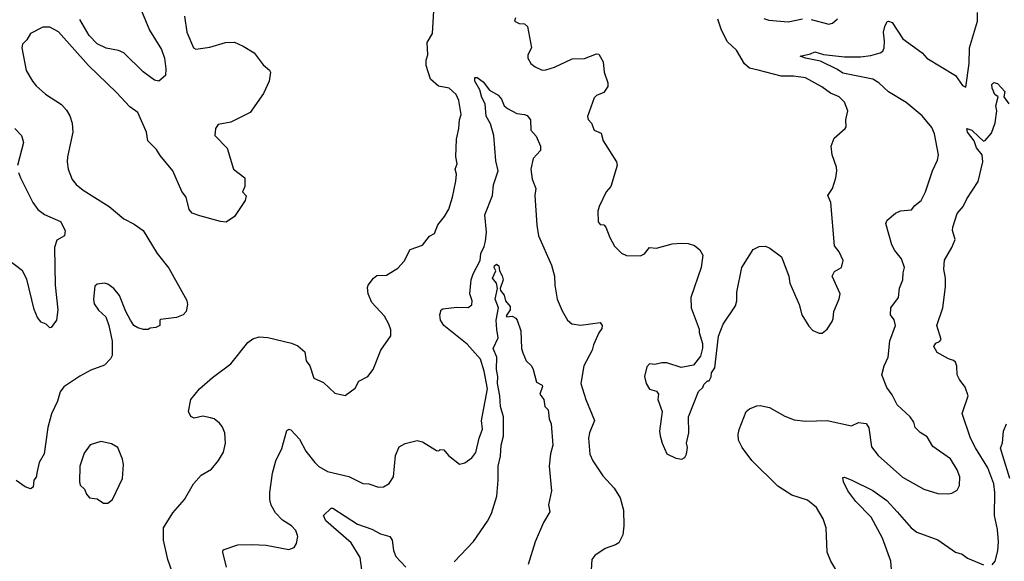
# Model space of a CAD drawing. Extents: x 1245432 to 1420865, y 606325 to 671314.
# Tile 26 of 256: x 1258914 to 1264513, y 650684 to 653764. Entities that reach past the tile are written whole.
import ezdxf

# ---------------------------------------------------------------- set-up
doc = ezdxf.new("R2010")
doc.units = 0

msp = doc.modelspace()

# ---------------------------------------------------------------- linework, layer by layer
at = {"layer": '0CON20XD'}
for points in [[(1259850.8, 653785), (1259865, 653692.5), (1259901.2, 653605), (1259915, 653596.2), (1259995, 653607.5), (1260085, 653634), (1260135, 653636), (1260184.2, 653614.2), (1260247.5, 653575), (1260298.3, 653508.3), (1260335, 653476.7), (1260340, 653465), (1260331.9, 653415), (1260300.8, 653345), (1260225, 653236.2), (1260115, 653182), (1260042.3, 653167.7), (1260026.7, 653145), (1260023.8, 653105), (1260094.2, 653034.2), (1260130, 652915), (1260193.3, 652865), (1260193.3, 652815), (1260180, 652785), (1260201.7, 652761.7), (1260196.7, 652735), (1260135.7, 652644.3), (1260087.3, 652612.7), (1260055, 652616), (1259938.3, 652648.3), (1259895, 652663.8), (1259876.7, 652685), (1259860, 652755), (1259836.6, 652786.6), (1259784, 652905), (1259711.7, 652991.7), (1259692.5, 653025), (1259642.5, 653075), (1259634.4, 653125), (1259585, 653235.8), (1259539.4, 653269.4), (1259465, 653350.6), (1259305, 653503.3), (1259135, 653695.7), (1259085, 653722.5), (1259045, 653720.8), (1258975, 653686.2), (1258955, 653650), (1258929.4, 653625), (1258926.4, 653605), (1258950.8, 653475), (1258986, 653415)], [(1259605.6, 653815), (1259652.1, 653705), (1259720.5, 653595), (1259736.8, 653545), (1259745.4, 653485), (1259742.5, 653447.5), (1259705, 653414.6), (1259680.3, 653420.3), (1259615, 653467.1), (1259506.1, 653576.1), (1259475, 653589.6), (1259405, 653601.4), (1259355, 653626.6), (1259309.6, 653675), (1259255, 653764.6)], [(1259780.6, 650625), (1259756, 650695), (1259730.8, 650805), (1259730.8, 650875), (1259785, 650958.8), (1259851.2, 651035), (1259901.2, 651125), (1259945, 651173.8), (1260005, 651208.8), (1260045, 651256.7), (1260072, 651305), (1260083.6, 651356.4), (1260080, 651415), (1260065, 651450), (1260049.3, 651469.3), (1260020, 651495), (1259999.3, 651499.3), (1259955, 651510), (1259905, 651497.5), (1259887, 651507), (1259873.8, 651535), (1259886.2, 651605), (1259936.7, 651665), (1260010.9, 651729.1), (1260115, 651806.2), (1260210.9, 651929.1), (1260240.3, 651949.7), (1260275, 651960), (1260325, 651956), (1260460, 651925), (1260495, 651908.8), (1260535.6, 651875.6), (1260543.3, 651825), (1260562.9, 651795), (1260585.8, 651725.8), (1260640.5, 651700.5), (1260705, 651640), (1260765, 651626.7), (1260821.7, 651668.3), (1260842.3, 651707.7), (1260893.3, 651735), (1260923.8, 651775), (1260966.7, 651885), (1261023.9, 651966.1), (1261025, 652000), (1261012.7, 652032.7), (1260987.9, 652077.9), (1260916.6, 652156.6), (1260896.2, 652205), (1260892, 652242), (1260896, 652255), (1260925, 652293.8), (1260945, 652310), (1260998.8, 652311.2), (1261065, 652351.2), (1261099.8, 652390.2), (1261135, 652457.5), (1261205, 652482.5), (1261245, 652532.5), (1261272.5, 652547.5), (1261291.7, 652598.3), (1261330, 652645), (1261355, 652687.5), (1261375.7, 652755), (1261393.3, 652845), (1261397.5, 652885), (1261390, 652915), (1261401.2, 652945), (1261394, 652985), (1261397.5, 653085), (1261411.9, 653145), (1261414.4, 653195), (1261424.2, 653225), (1261411.4, 653305), (1261395, 653338), (1261356.2, 653375), (1261295.7, 653385.7), (1261249.2, 653425), (1261224.4, 653504.4), (1261225.6, 653534.4), (1261235.5, 653565), (1261230.6, 653635), (1261260.5, 653685), (1261268.2, 653815)], [(1263555, 650636.7), (1263526.2, 650685), (1263505.8, 650735), (1263499.4, 650875), (1263483.1, 650925), (1263445, 650990.8), (1263395, 651031.9), (1263305, 651059.4), (1263225, 651112), (1263077.1, 651257.1), (1263022.1, 651332.1), (1263002.5, 651372.5), (1262999.6, 651405), (1263005, 651433.8), (1263045.8, 651535), (1263065, 651551.4), (1263105, 651568.6), (1263125, 651570), (1263178.6, 651558.6), (1263265, 651508.9), (1263318.7, 651488.7), (1263385, 651481.1), (1263505.6, 651485.6), (1263645, 651453.8), (1263685, 651473.3), (1263727, 651467), (1263743, 651443), (1263758.8, 651335), (1263796.2, 651285), (1263935, 651162.9), (1264055, 651094.2), (1264135, 651069.2), (1264195, 651067.5), (1264215, 651071.2), (1264245, 651088.8), (1264259.2, 651115), (1264260, 651165), (1264245, 651203.8), (1264206.5, 651266.5), (1264107.3, 651337.3), (1264075, 651391.2), (1264035, 651416.7), (1264006.7, 651445), (1263998.8, 651475), (1263978, 651505), (1263903.7, 651573.7), (1263875, 651631.2), (1263845, 651672.5), (1263816.7, 651745), (1263830, 651795), (1263853.8, 651845), (1263862.4, 651937.6), (1263894.4, 652025), (1263887.4, 652057.4), (1263866, 652085), (1263868.6, 652125), (1263911.2, 652185), (1263917, 652237), (1263936, 652285), (1263937.5, 652325), (1263945.7, 652355), (1263929.4, 652405), (1263891.1, 652451.1), (1263873.1, 652483.1), (1263839.4, 652605), (1263847.1, 652625), (1263895, 652664.4), (1263922.8, 652677.2), (1263985, 652682.7), (1264005, 652707.5), (1264041.4, 652735), (1264065.6, 652785), (1264104.6, 652905.4), (1264134.3, 652965), (1264140, 652995), (1264115.5, 653115), (1264100.5, 653150.5), (1264046.8, 653216.8), (1263955, 653292.7), (1263854.4, 653354.4), (1263800, 653405), (1263766, 653426), (1263595, 653460.4), (1263565, 653481.8), (1263467.9, 653527.9), (1263381.9, 653545), (1263352.5, 653557.5), (1263410.6, 653569.4), (1263435, 653581.6), (1263485, 653566.2), (1263605, 653552.5), (1263695, 653553.1), (1263755, 653560), (1263807.5, 653575), (1263822, 653585), (1263829.2, 653605), (1263832.3, 653642.3), (1263826.1, 653693.9), (1263834, 653726), (1263846.4, 653753.6), (1263855, 653756.2), (1263875, 653747.5), (1263935.5, 653655.5), (1264045.8, 653575), (1264072.5, 653545), (1264236.3, 653446.3), (1264275, 653390), (1264295, 653380), (1264313.5, 653515), (1264314.5, 653605), (1264361.8, 653755), (1264360.7, 653805)], [(1261733.3, 653775), (1261727.5, 653755), (1261755, 653741.9), (1261785, 653740.8), (1261800.8, 653725), (1261823.8, 653605), (1261803.3, 653565), (1261803.8, 653545), (1261821.2, 653515), (1261845, 653496.2), (1261885, 653477.5), (1261905, 653478.1), (1261955, 653494.5), (1262055, 653540.9), (1262125, 653543.1), (1262195, 653570.8), (1262207.8, 653567.8), (1262231.1, 653525), (1262237.4, 653465), (1262258.9, 653405), (1262259.1, 653385), (1262235, 653350.6), (1262195, 653333.1), (1262180.5, 653319.5), (1262142.9, 653212.9), (1262147.1, 653197.1), (1262165.4, 653175.4), (1262180, 653135), (1262219.7, 653119.7), (1262232.9, 653075), (1262308.1, 652955), (1262311.4, 652935), (1262276.2, 652815), (1262248.8, 652785), (1262208.3, 652701.7), (1262202, 652675), (1262204, 652615), (1262215, 652600), (1262235, 652597.5), (1262247.5, 652585), (1262270, 652525), (1262297, 652477), (1262335.7, 652435.7), (1262365, 652422.5), (1262445, 652421.4), (1262467.2, 652432.8), (1262495, 652468.6), (1262535, 652464.3), (1262625, 652490), (1262675, 652492.5), (1262715, 652492), (1262750.7, 652480.7), (1262782.5, 652455), (1262798.8, 652425), (1262790, 652355), (1262730, 652185), (1262732.5, 652125), (1262777.5, 652005), (1262777.5, 651985), (1262797, 651923), (1262797, 651897), (1262785, 651850), (1262745, 651800), (1262675, 651786.7), (1262595, 651813.3), (1262565, 651813.3), (1262525, 651803.3), (1262495, 651806.7), (1262480.5, 651789.5), (1262468, 651735), (1262475.8, 651695), (1262495, 651663.3), (1262535, 651652.5), (1262547.5, 651635), (1262543.3, 651605), (1262566.7, 651535), (1262553.3, 651425), (1262557, 651397), (1262566.7, 651355), (1262593.3, 651295), (1262645, 651270), (1262680, 651265), (1262695.8, 651274.2), (1262705, 651292.5), (1262710.7, 651330.7), (1262706.7, 651355), (1262720, 651415), (1262717.5, 651505), (1262775, 651650), (1262798.3, 651671.7), (1262805, 651690), (1262825, 651710), (1262835, 651710), (1262846.1, 651733.9), (1262847.5, 651755), (1262866.2, 651785), (1262888, 651965), (1262915, 652032.5), (1262983.9, 652136.1), (1262992, 652165), (1262992.5, 652215), (1263020, 652355), (1263085, 652457.5), (1263120, 652475), (1263155, 652475.3), (1263179.4, 652465), (1263247.1, 652415), (1263288.8, 652305), (1263294, 652265), (1263346.7, 652145), (1263362, 652085), (1263401.2, 652021.2), (1263425, 651997.5), (1263460.7, 651980.7), (1263478.3, 651981.7), (1263506.7, 652005), (1263535, 652047.5), (1263539.2, 652065)], [(1263539.2, 652065), (1263544.2, 652105), (1263574.1, 652175.9), (1263580, 652205), (1263533.8, 652305), (1263548, 652332), (1263586.7, 652355), (1263596.7, 652395), (1263573.6, 652443.6), (1263547.3, 652477.3), (1263526.9, 652725), (1263510, 652765), (1263536, 652805), (1263555.8, 652865), (1263560, 652905), (1263558.8, 652925), (1263533.8, 652995), (1263528.8, 653045), (1263545, 653090), (1263608.8, 653145), (1263613.3, 653155), (1263611.2, 653195), (1263623.3, 653245), (1263603.8, 653295), (1263574.6, 653324.6), (1263525, 653345.6), (1263475, 653382.9), (1263382.6, 653432.6), (1263315, 653443.3), (1263245, 653442.5), (1263113.1, 653476.9), (1263065, 653488.9), (1263035, 653512.9), (1262990.3, 653590.3), (1262939.1, 653639.1), (1262904.7, 653704.7), (1262885, 653767.5)], [(1263145, 653771.5), (1263175, 653761.5), (1263285, 653752.7), (1263365, 653769.4)], [(1263415, 653765.8), (1263515, 653739.4), (1263536.2, 653745), (1263565, 653769.2)], [(1258986, 653415), (1259007.1, 653387.1), (1259061.2, 653341.2), (1259151.2, 653281.2), (1259179.5, 653249.5), (1259197.8, 653217.8), (1259211.8, 653175), (1259215.4, 653124.6), (1259185.5, 652985), (1259184.5, 652955.5), (1259189.4, 652915), (1259211.4, 652855), (1259235, 652826), (1259274, 652795), (1259421.5, 652701.5), (1259505, 652632), (1259565, 652602), (1259615.6, 652565), (1259696, 652435), (1259761.4, 652351.4), (1259865, 652167.5), (1259868, 652145), (1259861.2, 652105), (1259843.9, 652086.1), (1259805, 652070), (1259715, 652060), (1259710, 652055), (1259710, 652025), (1259687, 652013), (1259655, 652010), (1259645, 652002.5), (1259617, 652003), (1259585, 652012.5), (1259562.5, 652025), (1259543.3, 652055), (1259516.7, 652105), (1259481.2, 652195), (1259448.8, 652235), (1259415, 652260), (1259395.8, 652265.8), (1259355, 652260), (1259340.5, 652249.5), (1259332.9, 652175), (1259337.7, 652147.7), (1259361.7, 652111.7), (1259403.6, 652073.6), (1259421.2, 652025), (1259438.8, 651935), (1259440, 651855), (1259430, 651835), (1259395, 651800), (1259318.3, 651771.7), (1259255, 651737.1), (1259165, 651677.1), (1259143, 651647), (1259128.1, 651595), (1259095, 651523.3), (1259072.9, 651445), (1259052.5, 651295), (1259024.5, 651245.5), (1259012, 651195), (1259007, 651163), (1258993.3, 651145), (1258990, 651105), (1258975, 651096.2), (1258945, 651107.5), (1258893, 651143)], [(1261459.4, 651919.4), (1261325.6, 652025), (1261307.5, 652055), (1261303.8, 652085), (1261310, 652115), (1261319.5, 652120.5), (1261399.1, 652129.1), (1261465, 652127.5), (1261485, 652143.3), (1261486.9, 652165), (1261473.1, 652205), (1261481.6, 652285), (1261492, 652318), (1261532.8, 652395), (1261536, 652435), (1261555.9, 652475), (1261563.3, 652505), (1261567.9, 652555), (1261558.2, 652655), (1261603.3, 652765), (1261608.2, 652825), (1261634.7, 652905), (1261621.9, 652961.9), (1261610.3, 653105), (1261591.5, 653171.5), (1261565.7, 653215.7), (1261561.8, 653285), (1261542.6, 653322.6), (1261529.7, 653365), (1261501.6, 653415), (1261502.2, 653435), (1261515, 653435.3), (1261550.3, 653410.3), (1261585, 653363.6), (1261635, 653334.2), (1261652.9, 653312.9), (1261669.2, 653275), (1261688.2, 653258.2), (1261740.7, 653230.7), (1261785, 653225.8), (1261798.8, 653218.8), (1261818.8, 653195), (1261820, 653135), (1261850.9, 653100.9), (1261875.7, 653045), (1261875, 653021.2), (1261834.7, 652975.3), (1261820.6, 652915), (1261827.3, 652857.3), (1261848.2, 652805), (1261844.1, 652765), (1261853.9, 652595), (1261863.3, 652535), (1261937.5, 652367.5), (1261954.5, 652305), (1261956.2, 652255), (1261970.6, 652175), (1261999.3, 652109.3), (1262028.6, 652055), (1262054.6, 652034.6), (1262105, 652026.5), (1262215, 652041.2), (1262227.1, 652025), (1262225, 652007.5), (1262206.6, 651983.4), (1262176.2, 651915), (1262169.2, 651885), (1262122.2, 651795), (1262104.6, 651695), (1262132.5, 651605), (1262182.9, 651485), (1262154.5, 651415.5), (1262148.6, 651385), (1262156.4, 651293.6), (1262172.9, 651255), (1262230.3, 651170.3), (1262295, 651100), (1262328.6, 651045), (1262347.3, 650975), (1262349.5, 650885), (1262344.5, 650835), (1262320.9, 650789.1), (1262303, 650777), (1262243.9, 650756.1), (1262185, 650716.7), (1262166.7, 650695), (1262163.3, 650635)], [(1264445, 650664), (1264461.2, 650685), (1264476.3, 650743.7), (1264480.9, 650795), (1264474.6, 650865), (1264456.7, 650945), (1264460.3, 651075), (1264454.2, 651125), (1264420.3, 651215), (1264348.8, 651328.8), (1264321.8, 651385), (1264274.2, 651525), (1264307.3, 651625), (1264291.5, 651675), (1264258.8, 651718.8), (1264244.7, 651745), (1264243.1, 651793.1), (1264235, 651816), (1264225, 651826), (1264195.8, 651835.8), (1264131.7, 651871.7), (1264113.3, 651905), (1264123.3, 651925), (1264145.7, 651934.3), (1264154, 651945), (1264130.6, 652025), (1264162.9, 652125), (1264178.8, 652245), (1264179.5, 652295), (1264170, 652345), (1264172.9, 652397.1), (1264215, 652468), (1264233.1, 652515), (1264218, 652565), (1264220, 652585), (1264245, 652662.5), (1264278.8, 652701.2), (1264300, 652745), (1264365.4, 652844.6), (1264391.4, 652955), (1264386.9, 652995), (1264355.4, 653035), (1264342.9, 653075), (1264304.6, 653125), (1264300, 653145), (1264328.1, 653135), (1264368.9, 653098.9), (1264395, 653072.5), (1264405, 653077.5), (1264440.8, 653119.2), (1264462.2, 653177.8), (1264471.4, 653245), (1264465.7, 653275), (1264478.8, 653325), (1264459.3, 653339.3), (1264444.4, 653374.4), (1264442.6, 653395), (1264452.9, 653407.1), (1264475, 653401.8), (1264515.8, 653355), (1264511.2, 653325), (1264540, 653285)], [(1258885.6, 653145.6), (1258924.3, 653105), (1258936, 653065), (1258900.6, 652935)], [(1258906.9, 652895), (1258918.9, 652865), (1258988.1, 652725), (1259017.5, 652685), (1259055, 652657.1), (1259145, 652616), (1259172, 652565), (1259168.8, 652535), (1259125, 652510), (1259110.6, 652469.4), (1259115.4, 652255), (1259130.6, 652115), (1259122, 652055), (1259093, 652013), (1259085, 652012.5), (1259065, 652033.3), (1259035, 652043.8), (1259015, 652070), (1258996.6, 652116.6), (1258955, 652288.8), (1258928.9, 652335), (1258715, 652496.9)], [(1261385, 650681.5), (1261495, 650796.9), (1261575, 650913.1), (1261596.8, 650955), (1261628, 651055), (1261635.5, 651145.5), (1261634.6, 651225.4), (1261647.7, 651282.3), (1261651.3, 651345), (1261665.7, 651395), (1261665.3, 651505.3), (1261647.3, 651565), (1261645.1, 651625), (1261631.3, 651695), (1261632.9, 651735), (1261624.9, 651775), (1261627.8, 651845), (1261605.9, 651895), (1261633.9, 651955), (1261626.9, 652003.1), (1261623.5, 652055), (1261637.3, 652125), (1261617.3, 652175), (1261631.2, 652235), (1261624.7, 652265), (1261601.9, 652295), (1261621.1, 652335), (1261611.6, 652355), (1261613.1, 652365), (1261625, 652373.9), (1261638.8, 652365), (1261642.5, 652335), (1261658.1, 652308.1), (1261663.2, 652285), (1261646.7, 652235), (1261648.5, 652225), (1261668, 652198), (1261675.7, 652165), (1261703, 652133), (1261703.3, 652115), (1261680.8, 652080.8), (1261685, 652074), (1261715, 652077.5), (1261735, 652066.2), (1261742, 652055), (1261763.6, 651995), (1261768.2, 651895), (1261775, 651868.8), (1261794.6, 651824.6), (1261824, 651795), (1261834.3, 651774.3), (1261852.4, 651702.4), (1261885, 651685.5), (1261887.5, 651677.5), (1261871.2, 651635), (1261894, 651605), (1261900, 651565), (1261918.8, 651545), (1261925.7, 651495), (1261936.7, 651465), (1261945.5, 651345), (1261932.5, 651295), (1261925.5, 651225.5), (1261938.5, 651085), (1261921.8, 651005), (1261928.5, 650965), (1261892.9, 650905), (1261844.8, 650795.2), (1261805.3, 650665)], [(1260090.6, 650650.6), (1260069.2, 650735), (1260070.6, 650749.4), (1260155, 650778), (1260235, 650780), (1260315.7, 650775.7), (1260445, 650751.2), (1260475, 650763.3), (1260487.5, 650785), (1260495.6, 650825), (1260485, 650858.8), (1260460, 650885), (1260408.8, 650918.8), (1260369.1, 650959.1), (1260343.5, 651003.5), (1260337.1, 651035), (1260335.5, 651075), (1260350.6, 651185), (1260370, 651255), (1260404.2, 651325), (1260433, 651427), (1260445, 651436), (1260455, 651431.2), (1260505, 651378), (1260540.2, 651310.2), (1260592.5, 651245), (1260615, 651223.1), (1260665, 651195.6), (1260785, 651165.7), (1260865, 651126.2), (1260900, 651125), (1260955, 651106.2), (1260982.3, 651107.7), (1261015, 651126.2), (1261040, 651165), (1261050.8, 651285), (1261072.5, 651335), (1261105.6, 651354.4), (1261175, 651371.4), (1261205, 651362.9), (1261285, 651314), (1261297, 651313), (1261305, 651320), (1261325, 651317.5), (1261352.5, 651285), (1261415, 651236.7), (1261446.1, 651243.9), (1261485, 651272.5), (1261507.3, 651302.7), (1261526.9, 651385), (1261545.6, 651435), (1261540.8, 651485), (1261573.3, 651665), (1261554.7, 651765), (1261535, 651832.9), (1261459.4, 651919.4)], [(1264544.2, 651155), (1264505, 651283.3), (1264491.7, 651328.3), (1264503, 651357), (1264508, 651425), (1264526.7, 651465)], [(1259415, 651013.8), (1259441.2, 651035), (1259498, 651155), (1259503.8, 651235), (1259498.8, 651265), (1259470.9, 651330.9), (1259435, 651352), (1259375, 651366.2), (1259315, 651346.2), (1259280.9, 651299.1), (1259255.8, 651225), (1259252.9, 651135), (1259257.9, 651117.9), (1259282.5, 651095), (1259293.3, 651065), (1259310, 651045), (1259355, 651040), (1259390, 651015), (1259415, 651013.8)], [(1263874.3, 650615), (1263867.5, 650685), (1263821.5, 650815), (1263755.4, 650935), (1263669.4, 651025), (1263622.9, 651085), (1263599.2, 651135), (1263595, 651160), (1263605, 651162.5), (1263645.5, 651145.5), (1263765, 651086.7), (1263845, 651029.5), (1263905, 650965.5), (1263983.6, 650873.6), (1264015, 650849.5), (1264135.3, 650805.3), (1264235, 650736), (1264274.3, 650724.3), (1264305, 650702.5), (1264395, 650664.3)], [(1260859.5, 650635), (1260849.3, 650705), (1260798.4, 650788.4), (1260653.8, 650915), (1260641.2, 650945), (1260685, 650986), (1260695, 650985.7), (1260835, 650894.5), (1260916, 650866), (1260965, 650839.4), (1261018.8, 650825), (1261031.1, 650805), (1261039.1, 650745), (1261052.1, 650712.1), (1261110, 650650)]]:
    msp.add_lwpolyline(points, dxfattribs=at)

doc.saveas('drawing.dxf')
